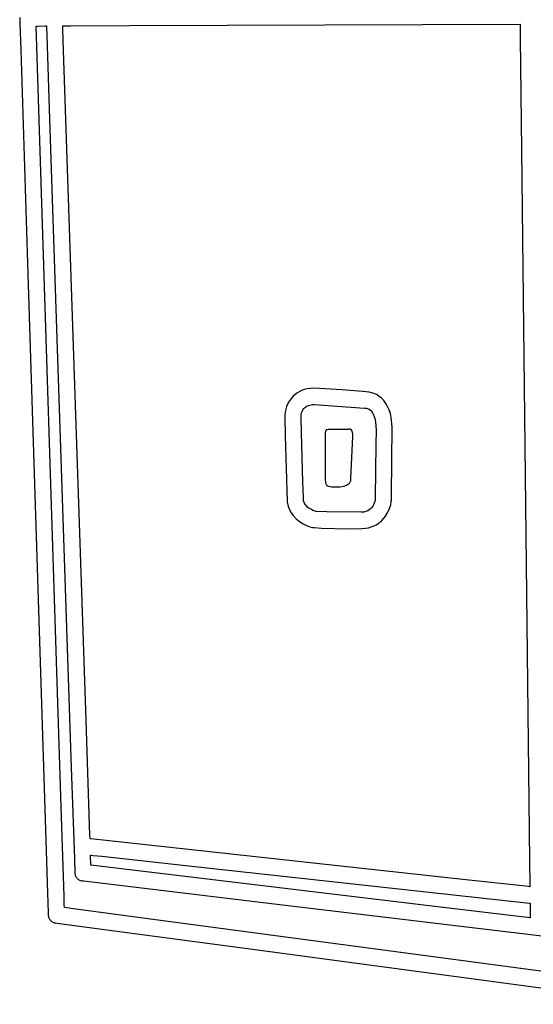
# Model space of a CAD drawing. Extents: x -74.1 to 10.8, y -36.7 to 44.6.
# Tile 10 of 199: x -41.5 to -40.6, y -25.2 to -23.5. Entities that reach past the tile are written whole.
import ezdxf

# ---------------------------------------------------------------- set-up
doc = ezdxf.new("R2010")
doc.units = 0

msp = doc.modelspace()

# ---------------------------------------------------------------- linework, layer by layer
at = {"layer": 'Layer 1', "color": 7, "linetype": 'CONTINUOUS'}
for p, q in [((-41.467541, -23.525578), (-41.467237, -23.535106)), ((-41.467237, -23.535106), (-41.465795, -23.580442)), ((-41.397032, -24.868108), (-41.439283, -23.54013)), ((-41.439247, -23.54013), (-41.439089, -23.540129)), ((-41.439089, -23.540129), (-41.437393, -23.540123)), ((-41.437393, -23.540123), (-41.424213, -23.540071)), ((-41.424213, -23.540071), (-41.422363, -23.540064)), ((-41.422363, -23.540064), (-41.422072, -23.540063)), ((-41.42207, -23.540084), (-41.422068, -23.540148)), ((-41.422068, -23.540148), (-41.422059, -23.540404)), ((-41.422059, -23.540404), (-41.421968, -23.543118)), ((-41.421968, -23.543118), (-41.421526, -23.556325)), ((-41.394113, -23.544924), (-41.394279, -23.539954)), ((-41.394264, -23.539953), (-41.394219, -23.539953)), ((-41.394219, -23.539953), (-41.393736, -23.539951)), ((-41.39288, -23.581724), (-41.394113, -23.544924)), ((-41.393736, -23.539951), (-41.391359, -23.539941)), ((-41.391359, -23.539941), (-41.381234, -23.539902)), ((-41.381234, -23.539902), (-41.280902, -23.539509)), ((-41.280902, -23.539509), (-40.616795, -23.536909)), ((-40.616795, -23.536937), (-40.616794, -23.537023)), ((-40.616794, -23.537023), (-40.616784, -23.537932)), ((-40.616784, -23.537932), (-40.616733, -23.542416)), ((-40.616733, -23.542416), (-40.616518, -23.561517)), ((-41.421526, -23.556325), (-41.416771, -23.698292)), ((-40.616518, -23.561517), (-40.614386, -23.75084)), ((-41.465795, -23.580442), (-41.451938, -24.015911)), ((-41.354734, -24.720623), (-41.39288, -23.581724)), ((-41.416771, -23.698292), (-41.379831, -24.801172)), ((-40.614386, -23.75084), (-40.600775, -24.959763)), ((-41.451938, -24.015911), (-41.420169, -25.014307)), ((-40.992459, -24.162226), (-40.996297, -24.164598)), ((-40.988257, -24.160186), (-40.992459, -24.162226)), ((-40.983683, -24.158519), (-40.988257, -24.160186)), ((-40.978728, -24.157266), (-40.983683, -24.158519)), ((-40.973385, -24.156467), (-40.978728, -24.157266)), ((-40.967644, -24.156163), (-40.973385, -24.156467)), ((-40.91972, -24.158705), (-40.967644, -24.156163)), ((-40.884124, -24.16184), (-40.91972, -24.158705)), ((-40.878431, -24.162257), (-40.884124, -24.16184)), ((-40.87343, -24.162768), (-40.878431, -24.162257)), ((-40.867085, -24.164372), (-40.87343, -24.162768)), ((-40.863581, -24.165753), (-40.867085, -24.164372)), ((-41.010334, -24.180028), (-41.013701, -24.187107)), ((-41.005716, -24.173305), (-41.010334, -24.180028)), ((-41.002917, -24.170178), (-41.005716, -24.173305)), ((-40.99978, -24.167263), (-41.002917, -24.170178)), ((-40.996297, -24.164598), (-40.99978, -24.167263)), ((-40.859947, -24.167611), (-40.863581, -24.165753)), ((-40.856252, -24.170014), (-40.859947, -24.167611)), ((-40.852527, -24.173064), (-40.856252, -24.170014)), ((-40.848555, -24.177198), (-40.852527, -24.173064)), ((-40.845055, -24.181888), (-40.848555, -24.177198)), ((-41.015888, -24.194217), (-41.01696, -24.201035)), ((-41.013701, -24.187107), (-41.015888, -24.194217)), ((-40.98845, -24.198247), (-40.987542, -24.195729)), ((-40.987542, -24.195729), (-40.986184, -24.193114)), ((-40.986184, -24.193114), (-40.984288, -24.190557)), ((-40.984288, -24.190557), (-40.98311, -24.189349)), ((-40.98311, -24.189349), (-40.981766, -24.188214)), ((-40.981766, -24.188214), (-40.980243, -24.187171)), ((-40.980243, -24.187171), (-40.97853, -24.186239)), ((-40.97853, -24.186239), (-40.976618, -24.185439)), ((-40.976618, -24.185439), (-40.974494, -24.18479)), ((-40.974494, -24.18479), (-40.972147, -24.18431)), ((-40.972147, -24.18431), (-40.969568, -24.18402)), ((-40.969568, -24.18402), (-40.966185, -24.183949)), ((-40.966185, -24.183949), (-40.881507, -24.19001)), ((-40.881507, -24.19001), (-40.879686, -24.189986)), ((-40.879686, -24.189986), (-40.878881, -24.189982)), ((-40.878881, -24.189982), (-40.877965, -24.190111)), ((-40.877965, -24.190111), (-40.876657, -24.190433)), ((-40.876657, -24.190433), (-40.875058, -24.191037)), ((-40.875058, -24.191037), (-40.873267, -24.192017)), ((-40.873267, -24.192017), (-40.871383, -24.193462)), ((-40.871383, -24.193462), (-40.870176, -24.194672)), ((-40.870176, -24.194672), (-40.868877, -24.196284)), ((-40.868877, -24.196284), (-40.86768, -24.198121)), ((-40.84203, -24.187133), (-40.845055, -24.181888)), ((-40.839479, -24.192928), (-40.84203, -24.187133)), ((-40.837406, -24.199272), (-40.839479, -24.192928)), ((-41.01696, -24.201035), (-41.016951, -24.20593)), ((-41.016951, -24.20593), (-41.016032, -24.237254)), ((-40.989277, -24.203111), (-40.989266, -24.202368)), ((-40.989203, -24.205563), (-40.989277, -24.203111)), ((-40.989266, -24.202368), (-40.988995, -24.200512)), ((-40.988417, -24.231834), (-40.989203, -24.205563)), ((-40.988995, -24.200512), (-40.98845, -24.198247)), ((-40.86768, -24.198121), (-40.865597, -24.202445)), ((-40.865597, -24.202445), (-40.863942, -24.207593)), ((-40.863942, -24.207593), (-40.862729, -24.213512)), ((-40.862729, -24.213512), (-40.861683, -24.227459)), ((-40.835812, -24.206161), (-40.837406, -24.199272)), ((-40.834064, -24.221567), (-40.835812, -24.206161)), ((-40.947383, -24.232781), (-40.946811, -24.228789)), ((-40.946811, -24.228789), (-40.946589, -24.228029)), ((-40.946589, -24.228029), (-40.946329, -24.227411)), ((-40.946329, -24.227411), (-40.946184, -24.227162)), ((-40.946184, -24.227162), (-40.946029, -24.226958)), ((-40.946029, -24.226958), (-40.945967, -24.226892)), ((-40.945967, -24.226892), (-40.945871, -24.226813)), ((-40.945871, -24.226813), (-40.94573, -24.226722)), ((-40.94573, -24.226722), (-40.945306, -24.226513)), ((-40.945306, -24.226513), (-40.944678, -24.226287)), ((-40.944678, -24.226287), (-40.942745, -24.225866)), ((-40.942745, -24.225866), (-40.939799, -24.225629)), ((-40.939799, -24.225629), (-40.925931, -24.225618)), ((-40.925931, -24.225618), (-40.910286, -24.225618)), ((-40.910286, -24.225618), (-40.908886, -24.225547)), ((-40.908886, -24.225547), (-40.908189, -24.225459)), ((-40.908189, -24.225459), (-40.907842, -24.225402)), ((-40.907842, -24.225402), (-40.907755, -24.225386)), ((-40.907755, -24.225386), (-40.907712, -24.225378)), ((-40.907692, -24.225382), (-40.907625, -24.225384)), ((-40.907625, -24.225384), (-40.906874, -24.225417)), ((-40.906874, -24.225417), (-40.906306, -24.225489)), ((-40.906306, -24.225489), (-40.905683, -24.225631)), ((-40.905683, -24.225631), (-40.905057, -24.225864)), ((-40.905057, -24.225864), (-40.904761, -24.226023)), ((-40.904761, -24.226023), (-40.904485, -24.226214)), ((-40.904485, -24.226214), (-40.904221, -24.226452)), ((-40.904221, -24.226452), (-40.903953, -24.226759)), ((-40.903953, -24.226759), (-40.903686, -24.227132)), ((-40.903686, -24.227132), (-40.90317, -24.228084)), ((-40.90317, -24.228084), (-40.902693, -24.229315)), ((-40.902693, -24.229315), (-40.902278, -24.230834)), ((-40.902278, -24.230834), (-40.901716, -24.234767)), ((-40.861683, -24.227459), (-40.86202, -24.251322)), ((-40.835519, -24.336766), (-40.834064, -24.221567)), ((-41.016032, -24.237254), (-41.012716, -24.348429)), ((-40.985919, -24.31523), (-40.988417, -24.231834)), ((-40.947618, -24.289045), (-40.94759, -24.237173)), ((-40.94759, -24.237173), (-40.947383, -24.232781)), ((-40.90161, -24.238138), (-40.905052, -24.309733)), ((-40.901716, -24.234767), (-40.901614, -24.237197)), ((-40.901614, -24.237197), (-40.90161, -24.238138)), ((-40.86202, -24.251322), (-40.863344, -24.342027)), ((-40.947625, -24.297718), (-40.947618, -24.294197)), ((-40.947475, -24.310146), (-40.947625, -24.297718)), ((-40.947618, -24.293673), (-40.947618, -24.289045)), ((-40.947618, -24.294099), (-40.947618, -24.293673)), ((-40.947618, -24.294186), (-40.947618, -24.294099)), ((-40.985095, -24.34271), (-40.985919, -24.31523)), ((-40.946832, -24.31686), (-40.947475, -24.310146)), ((-40.905582, -24.31516), (-40.906049, -24.316181)), ((-40.905277, -24.314213), (-40.905582, -24.31516)), ((-40.905101, -24.313366), (-40.905277, -24.314213)), ((-40.905052, -24.309733), (-40.905101, -24.313366)), ((-40.946227, -24.31943), (-40.946832, -24.31686)), ((-40.945836, -24.320465), (-40.946227, -24.31943)), ((-40.945379, -24.321313), (-40.945836, -24.320465)), ((-40.945124, -24.321663), (-40.945379, -24.321313)), ((-40.944851, -24.32196), (-40.945124, -24.321663)), ((-40.944343, -24.322359), (-40.944845, -24.321966)), ((-40.943429, -24.322865), (-40.944343, -24.322359)), ((-40.942002, -24.323415), (-40.943429, -24.322865)), ((-40.939962, -24.32394), (-40.942002, -24.323415)), ((-40.937208, -24.324372), (-40.939962, -24.32394)), ((-40.929153, -24.324681), (-40.937208, -24.324372)), ((-40.92271, -24.324296), (-40.929153, -24.324681)), ((-40.916482, -24.323155), (-40.92271, -24.324296)), ((-40.914004, -24.322362), (-40.916482, -24.323155)), ((-40.911907, -24.321458), (-40.914004, -24.322362)), ((-40.910161, -24.320468), (-40.911907, -24.321458)), ((-40.908733, -24.319418), (-40.910161, -24.320468)), ((-40.907593, -24.318336), (-40.908733, -24.319418)), ((-40.906709, -24.317248), (-40.907593, -24.318336)), ((-40.906049, -24.316181), (-40.906709, -24.317248)), ((-41.012716, -24.348429), (-41.012649, -24.349451)), ((-40.985009, -24.34559), (-40.985095, -24.34271)), ((-40.984989, -24.346273), (-40.985009, -24.34559)), ((-40.984985, -24.346412), (-40.984989, -24.346273)), ((-40.984974, -24.346491), (-40.984984, -24.346429)), ((-40.984785, -24.347505), (-40.984974, -24.346491)), ((-40.984264, -24.349432), (-40.984785, -24.347505)), ((-40.863944, -24.3487), (-40.865184, -24.352529)), ((-40.863401, -24.345996), (-40.863944, -24.3487)), ((-40.863344, -24.342027), (-40.863401, -24.345996)), ((-40.8367, -24.354259), (-40.835722, -24.348656)), ((-40.83572, -24.348641), (-40.835718, -24.348596)), ((-40.835718, -24.348596), (-40.835713, -24.348402)), ((-40.835713, -24.348402), (-40.835674, -24.346329)), ((-40.835674, -24.346329), (-40.835519, -24.336766)), ((-41.012649, -24.349451), (-41.012621, -24.349706)), ((-41.012621, -24.349706), (-41.012605, -24.349833)), ((-41.012605, -24.349833), (-41.012597, -24.349896)), ((-41.012593, -24.34992), (-41.011755, -24.354424)), ((-41.011755, -24.354424), (-41.010548, -24.358647)), ((-41.010548, -24.358647), (-41.009005, -24.362595)), ((-41.009005, -24.362595), (-41.007162, -24.366274)), ((-40.983569, -24.351228), (-40.984264, -24.349432)), ((-40.982719, -24.352897), (-40.983569, -24.351228)), ((-40.981736, -24.354444), (-40.982719, -24.352897)), ((-40.980638, -24.355871), (-40.981736, -24.354444)), ((-40.978182, -24.358383), (-40.980638, -24.355871)), ((-40.97551, -24.360464), (-40.978182, -24.358383)), ((-40.972785, -24.362145), (-40.97551, -24.360464)), ((-40.967815, -24.364433), (-40.972785, -24.362145)), ((-40.964556, -24.365492), (-40.967815, -24.364433)), ((-40.964489, -24.365496), (-40.964544, -24.365493)), ((-40.964376, -24.365504), (-40.964489, -24.365496)), ((-40.963292, -24.365574), (-40.964376, -24.365504)), ((-40.875831, -24.364608), (-40.878974, -24.365899)), ((-40.873136, -24.362982), (-40.875831, -24.364608)), ((-40.870855, -24.361099), (-40.873136, -24.362982)), ((-40.868953, -24.359035), (-40.870855, -24.361099)), ((-40.867397, -24.356867), (-40.868953, -24.359035)), ((-40.866152, -24.354673), (-40.867397, -24.356867)), ((-40.865184, -24.352529), (-40.866152, -24.354673)), ((-40.841492, -24.367245), (-40.838589, -24.360573)), ((-40.838589, -24.360573), (-40.8367, -24.354259)), ((-41.007162, -24.366274), (-41.00271, -24.372851)), ((-41.00271, -24.372851), (-40.997468, -24.378427)), ((-40.997468, -24.378427), (-40.99171, -24.383049)), ((-40.945155, -24.36657), (-40.963292, -24.365574)), ((-40.887209, -24.367203), (-40.945155, -24.36657)), ((-40.8826, -24.366778), (-40.887209, -24.367203)), ((-40.878974, -24.365899), (-40.8826, -24.366778)), ((-40.853844, -24.38316), (-40.850741, -24.380241)), ((-40.850741, -24.380241), (-40.845508, -24.373919)), ((-40.845508, -24.373919), (-40.841492, -24.367245)), ((-40.99171, -24.383049), (-40.985711, -24.386765)), ((-40.985711, -24.386765), (-40.979746, -24.389625)), ((-40.979746, -24.389625), (-40.974089, -24.391678)), ((-40.974089, -24.391678), (-40.969572, -24.392856)), ((-40.969572, -24.392856), (-40.967852, -24.393109)), ((-40.967852, -24.393109), (-40.967744, -24.393118)), ((-40.967744, -24.393118), (-40.96769, -24.393122)), ((-40.967687, -24.393122), (-40.967401, -24.393142)), ((-40.967401, -24.393142), (-40.9662, -24.393223)), ((-40.9662, -24.393223), (-40.954211, -24.393936)), ((-40.954211, -24.393936), (-40.909701, -24.395369)), ((-40.909701, -24.395369), (-40.885758, -24.394942)), ((-40.885758, -24.394942), (-40.874743, -24.393559)), ((-40.874743, -24.393559), (-40.869804, -24.392186)), ((-40.869804, -24.392186), (-40.865257, -24.390416)), ((-40.865257, -24.390416), (-40.861089, -24.388292)), ((-40.861089, -24.388292), (-40.85729, -24.385859)), ((-40.85729, -24.385859), (-40.853844, -24.38316)), ((-41.348761, -24.898979), (-41.354734, -24.720623)), ((-41.379831, -24.801172), (-41.374644, -24.956016)), ((-41.392196, -25.02012), (-41.397032, -24.868108)), ((-41.348158, -24.916974), (-41.348761, -24.898979)), ((-41.348016, -24.921198), (-41.348158, -24.916974)), ((-41.347988, -24.922055), (-41.348016, -24.921198)), ((-41.347985, -24.922135), (-41.347988, -24.922055)), ((-41.346903, -24.92228), (-41.347978, -24.922162)), ((-41.325388, -24.924638), (-41.346903, -24.92228)), ((-40.709298, -24.992155), (-41.325388, -24.924638)), ((-41.347045, -24.950262), (-41.347047, -24.950208)), ((-41.347035, -24.950559), (-41.347045, -24.950262)), ((-41.346929, -24.953735), (-41.347035, -24.950559)), ((-41.347025, -24.950207), (-41.346957, -24.950215)), ((-41.346957, -24.950215), (-41.346237, -24.950294)), ((-41.346237, -24.950294), (-41.342699, -24.950681)), ((-41.342699, -24.950681), (-41.327761, -24.952318)), ((-41.374644, -24.956016), (-41.373831, -24.980295)), ((-41.346591, -24.963816), (-41.346929, -24.953735)), ((-41.346479, -24.967137), (-41.346591, -24.963816)), ((-41.346468, -24.967485), (-41.346479, -24.967137)), ((-41.346465, -24.967568), (-41.346468, -24.967485)), ((-40.761689, -25.037593), (-41.346464, -24.967587)), ((-41.327761, -24.952318), (-41.185205, -24.967941)), ((-41.185205, -24.967941), (-40.60091, -25.031967)), ((-40.600775, -24.959763), (-40.600299, -25.00198)), ((-41.373831, -24.980295), (-41.373827, -24.980421)), ((-41.373827, -24.980421), (-41.373824, -24.980496)), ((-41.373824, -24.980496), (-41.373692, -24.981948)), ((-41.373692, -24.981948), (-41.373416, -24.983354)), ((-41.373416, -24.983354), (-41.373001, -24.984707)), ((-41.373001, -24.984707), (-41.372455, -24.985999)), ((-41.372455, -24.985999), (-41.371787, -24.987222)), ((-41.371787, -24.987222), (-41.371003, -24.988367)), ((-41.371003, -24.988367), (-41.370111, -24.989426)), ((-41.370111, -24.989426), (-41.369118, -24.990392)), ((-41.369118, -24.990392), (-41.368031, -24.991256)), ((-41.368031, -24.991256), (-41.366858, -24.99201)), ((-41.366858, -24.99201), (-41.365607, -24.992647)), ((-41.365607, -24.992647), (-41.364285, -24.993157)), ((-41.364285, -24.993157), (-41.362898, -24.993534)), ((-41.362898, -24.993534), (-41.361454, -24.993769)), ((-41.361454, -24.993769), (-41.360854, -24.993841)), ((-41.360854, -24.993841), (-41.358282, -24.994149)), ((-41.358282, -24.994149), (-41.330964, -24.997419)), ((-41.330964, -24.997419), (-41.025475, -25.033991)), ((-40.612816, -25.002728), (-40.709298, -24.992155)), ((-41.420169, -25.014307), (-41.419076, -25.048649)), ((-40.603082, -25.003795), (-40.612816, -25.002728)), ((-40.600796, -25.004045), (-40.603082, -25.003795)), ((-40.600333, -25.004096), (-40.600796, -25.004045)), ((-40.60029, -25.004101), (-40.600333, -25.004096)), ((-40.600299, -25.00198), (-40.600276, -25.004091)), ((-41.391716, -25.035186), (-41.392196, -25.02012)), ((-41.391604, -25.038709), (-41.391716, -25.035186)), ((-41.025475, -25.033991), (-40.379024, -25.111381)), ((-40.60091, -25.031967), (-40.600028, -25.031862)), ((-40.600028, -25.031862), (-40.599971, -25.031862)), ((-40.59996, -25.031889), (-40.599959, -25.032009)), ((-40.599959, -25.032009), (-40.599953, -25.032512)), ((-40.599953, -25.032512), (-40.599899, -25.037313)), ((-41.419076, -25.048649), (-41.418983, -25.051564)), ((-41.418983, -25.051564), (-41.418966, -25.052114)), ((-41.418966, -25.052114), (-41.418868, -25.053424)), ((-41.391581, -25.039423), (-41.391604, -25.038709)), ((-41.391579, -25.03949), (-41.391581, -25.039423)), ((-41.376346, -25.041547), (-41.391576, -25.039512)), ((-41.270504, -25.05569), (-41.376346, -25.041547)), ((-40.618983, -25.054677), (-40.761689, -25.037593)), ((-40.599899, -25.037313), (-40.599735, -25.051885)), ((-40.599735, -25.051885), (-40.599683, -25.056476)), ((-41.418868, -25.053424), (-41.418647, -25.054716)), ((-41.418647, -25.054716), (-41.41831, -25.055966)), ((-41.41831, -25.055966), (-41.417862, -25.057167)), ((-41.417862, -25.057167), (-41.417309, -25.058315)), ((-41.417309, -25.058315), (-41.416656, -25.059402)), ((-41.416656, -25.059402), (-41.415909, -25.060422)), ((-41.415909, -25.060422), (-41.415074, -25.06137)), ((-41.415074, -25.06137), (-41.414155, -25.062238)), ((-41.414155, -25.062238), (-41.41316, -25.063021)), ((-41.41316, -25.063021), (-41.412092, -25.063713)), ((-41.412092, -25.063713), (-41.410958, -25.064307)), ((-41.410958, -25.064307), (-41.409764, -25.064797)), ((-41.409764, -25.064797), (-41.408514, -25.065178)), ((-41.408514, -25.065178), (-41.407215, -25.065442)), ((-41.407215, -25.065442), (-41.406911, -25.065486)), ((-41.406911, -25.065486), (-41.406803, -25.065501)), ((-41.406803, -25.065501), (-41.406262, -25.065573)), ((-41.406262, -25.065573), (-41.403913, -25.065887)), ((-41.403913, -25.065887), (-41.378672, -25.069259)), ((-40.49685, -25.159064), (-41.270504, -25.05569)), ((-40.60403, -25.056467), (-40.618983, -25.054677)), ((-40.600488, -25.056891), (-40.60403, -25.056467)), ((-40.599767, -25.056977), (-40.600488, -25.056891)), ((-40.599699, -25.056986), (-40.599767, -25.056977)), ((-40.599683, -25.056476), (-40.599678, -25.056905)), ((-40.599678, -25.056905), (-40.599677, -25.056983)), ((-41.378672, -25.069259), (-41.088813, -25.107991)), ((-41.088813, -25.107991), (-40.370344, -25.203994))]:
    msp.add_line(p, q, dxfattribs=at)

doc.saveas('drawing.dxf')
